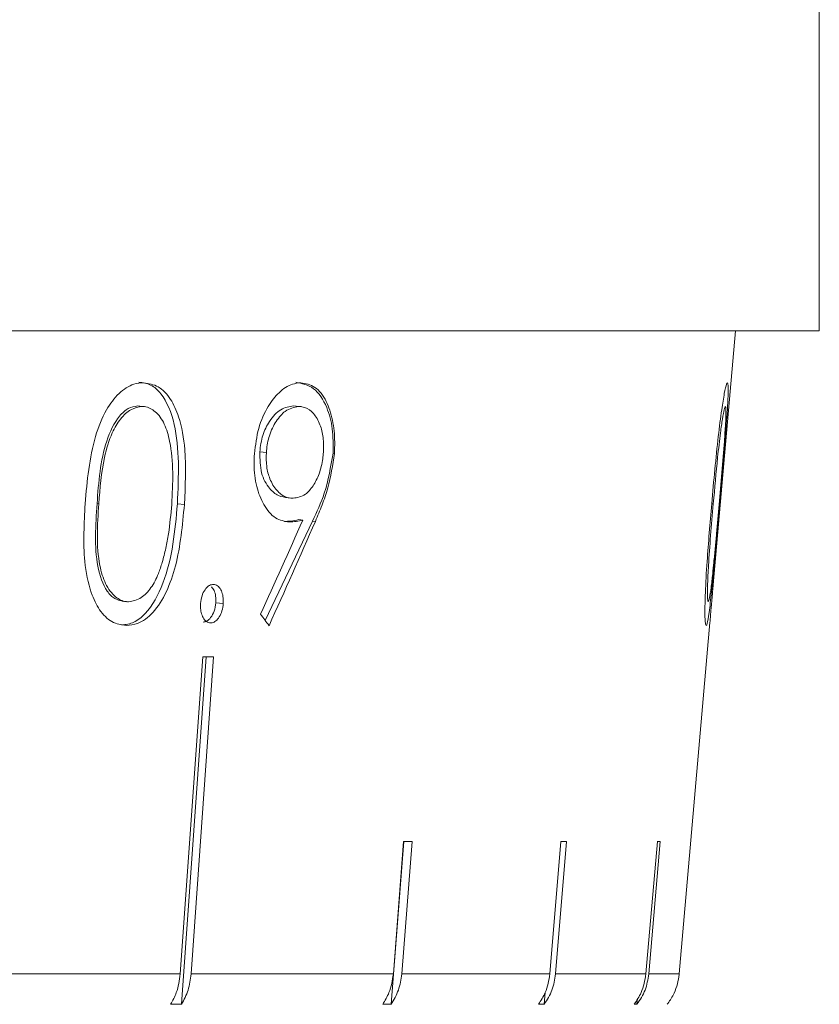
# Model space of a CAD drawing. Header units: inches. Extents: x -4.1 to 23, y -7 to 14.8.
# Tile 42 of 139: x 0.073 to 0.504, y 1.779 to 2.31. Entities that reach past the tile are written whole.
import ezdxf

# ---------------------------------------------------------------- set-up
doc = ezdxf.new("R2010")
doc.units = ezdxf.units.IN
doc.header["$MEASUREMENT"] = 0

msp = doc.modelspace()

# ---------------------------------------------------------------- linework, layer by layer
at = {"color": 7, "linetype": 'Continuous', "lineweight": 15}
for p, q in [((0.50395, 2.14238), (0.50395, 2.32238)), ((0.50395, 2.14238), (-2.43205, 2.14238)), ((0.44678, 2.00547), (0.45876, 2.14238)), ((0.1366, 2.10192), (0.13908, 2.10166)), ((0.13992, 2.10158), (0.13738, 2.10185)), ((0.22058, 2.10192), (0.22327, 2.10163)), ((0.22465, 2.10154), (0.22207, 2.10182)), ((0.20237, 2.07718), (0.20593, 2.0768)), ((0.24188, 2.07643), (0.24259, 2.07635)), ((0.11468, 2.04924), (0.11558, 2.04914)), ((0.158, 2.04919), (0.16176, 2.04879)), ((0.21618, 2.05254), (0.21891, 2.05225)), ((0.23083, 2.03986), (0.20538, 1.98619)), ((0.22342, 2.04061), (0.22558, 2.04038)), ((0.23083, 2.03986), (0.23236, 2.0397)), ((0.12829, 1.99664), (0.13069, 1.99638)), ((0.17871, 1.99576), (0.18271, 1.99533)), ((0.44338, 1.96662), (0.44501, 1.98524)), ((0.17164, 1.96662), (0.15954, 1.79568)), ((0.16021, 1.77931), (0.17347, 1.96662)), ((0.16542, 1.79568), (0.17752, 1.96662)), ((0.44337, 1.96662), (0.42842, 1.79568)), ((0.44338, 1.96662), (0.44337, 1.96662)), ((0.27318, 1.77931), (0.28001, 1.867)), ((0.27994, 1.867), (0.27438, 1.79568)), ((0.27892, 1.79568), (0.28448, 1.867)), ((0.36466, 1.867), (0.35872, 1.79568)), ((0.36181, 1.79568), (0.36775, 1.867)), ((0.41666, 1.867), (0.41049, 1.79568)), ((0.41206, 1.79568), (0.41822, 1.867)), ((0.02411, 1.79568), (0.15954, 1.79568)), ((0.16542, 1.79568), (0.27438, 1.79568)), ((0.27892, 1.79568), (0.35872, 1.79568)), ((0.36181, 1.79568), (0.41049, 1.79568)), ((0.41206, 1.79568), (0.42842, 1.79568)), ((0.35569, 1.77931), (0.35621, 1.7856)), ((0.16021, 1.77931), (0.15433, 1.77931)), ((0.27318, 1.77931), (0.26864, 1.77931)), ((0.35569, 1.77931), (0.35259, 1.77931)), ((0.40569, 1.77931), (0.40413, 1.77931)), ((0.40569, 1.77931), (0.40596, 1.78238))]:
    msp.add_line(p, q, dxfattribs=at)
at = {"color": 8, "linetype": 'Continuous', "lineweight": 15}
msp.add_line((0.44596, 2.04921), (0.44682, 2.04913), dxfattribs=at)
at = {"color": 7, "linetype": 'Continuous', "lineweight": 15}
for centre, major_axis, ratio, start_param, end_param in [((-0.86444, 2.31677), (1.03519, 2.05478), 0.47984, 4.794204, 4.818459), ((-0.8645, 2.29728), (1.03373, 2.05355), 0.47967, 4.800206, 4.827081), ((-1.02418, 2.20709), (1.38739, -0.84041), 0.397416, 0.765782, 0.772087), ((-0.97283, 2.0907), (1.41826, -0.10065), 0.051167, 5.654986, 5.662037), ((-0.97366, 1.99032), (1.40949, -0.11005), 0.039478, 5.811493, 5.818588), ((-0.97431, 1.99032), (1.4095, -0.11737), 0.026849, 5.967723, 5.974818), ((-0.9747, 1.99032), (1.4095, -0.12182), 0.013584, 6.123737, 6.130832)]:
    msp.add_ellipse(centre, major_axis=major_axis, ratio=ratio, start_param=start_param, end_param=end_param, dxfattribs=at)
for points, knots in [([(0.10827, 2.04917), (0.10937, 2.06157), (0.11095, 2.07946), (0.11892, 2.09946), (0.1263, 2.10918), (0.1335, 2.11389), (0.138, 2.11428), (0.13975, 2.11443)], [0, 0, 0, 0, 0.421422, 0.607743, 0.75665, 0.905696, 1, 1, 1, 1]), ([(0.13728, 2.1147), (0.13942, 2.1144), (0.14371, 2.11382), (0.15113, 2.10732), (0.15959, 2.08654), (0.15864, 2.06414), (0.158, 2.04919)], [0, 0, 0, 0, 0.125616, 0.251232, 0.500607, 1, 1, 1, 1]), ([(0.13975, 2.11443), (0.14248, 2.11399), (0.14797, 2.11311), (0.15451, 2.10613), (0.15967, 2.09459), (0.16311, 2.0752), (0.16227, 2.05876), (0.16176, 2.04879)], [0, 0, 0, 0, 0.149598, 0.299876, 0.440818, 0.660676, 1, 1, 1, 1]), ([(0.19952, 2.07615), (0.2001, 2.0808), (0.20126, 2.09014), (0.20636, 2.10177), (0.21285, 2.10973), (0.21906, 2.11383), (0.22299, 2.11425), (0.22449, 2.11441)], [0, 0, 0, 0, 0.226797, 0.455848, 0.652562, 0.867451, 1, 1, 1, 1]), ([(0.22182, 2.1147), (0.22512, 2.11404), (0.2317, 2.11272), (0.23855, 2.10254), (0.24203, 2.08975), (0.24193, 2.08087), (0.24188, 2.07643)], [0, 0, 0, 0, 0.279759, 0.559197, 0.779619, 1, 1, 1, 1]), ([(0.22449, 2.11441), (0.22711, 2.11395), (0.23237, 2.11302), (0.23838, 2.10533), (0.24187, 2.0946), (0.24298, 2.08455), (0.24269, 2.07838), (0.24259, 2.07635)], [0, 0, 0, 0, 0.239827, 0.481748, 0.693206, 0.899478, 1, 1, 1, 1]), ([(0.44596, 2.04916), (0.44707, 2.06156), (0.44869, 2.07945), (0.45122, 2.09944), (0.4528, 2.10917), (0.45388, 2.11388), (0.45429, 2.11427), (0.45445, 2.11442)], [0, 0, 0, 0, 0.421432, 0.60776, 0.756655, 0.90569, 1, 1, 1, 1]), ([(0.45445, 2.11442), (0.45462, 2.11398), (0.45497, 2.1131), (0.45478, 2.10612), (0.45407, 2.09458), (0.45256, 2.07519), (0.45113, 2.05876), (0.45026, 2.04878)], [0, 0, 0, 0, 0.14959, 0.299859, 0.440798, 0.660656, 1, 1, 1, 1]), ([(0.1366, 2.10192), (0.13489, 2.10164), (0.13149, 2.10106), (0.12513, 2.09533), (0.11689, 2.07831), (0.11556, 2.06088), (0.11468, 2.04924)], [0, 0, 0, 0, 0.1254207, 0.2509337, 0.499739, 1, 1, 1, 1]), ([(0.13908, 2.10166), (0.13702, 2.1013), (0.13288, 2.10059), (0.12717, 2.0952), (0.12198, 2.08646), (0.11733, 2.07074), (0.11626, 2.05756), (0.11558, 2.04914)], [0, 0, 0, 0, 0.140682, 0.282018, 0.42339, 0.63158, 1, 1, 1, 1]), ([(0.15493, 2.04886), (0.15524, 2.05461), (0.15586, 2.06616), (0.15459, 2.08105), (0.15131, 2.09254), (0.14648, 2.09926), (0.14195, 2.10142), (0.13949, 2.10162), (0.13908, 2.10166)], [0, 0, 0, 0, 0.252942, 0.507452, 0.666681, 0.827449, 0.971153, 1, 1, 1, 1]), ([(0.22058, 2.10192), (0.21826, 2.10155), (0.21362, 2.10081), (0.20781, 2.0945), (0.20361, 2.08634), (0.20278, 2.08023), (0.20237, 2.07718)], [0, 0, 0, 0, 0.280183, 0.56002, 0.78009, 1, 1, 1, 1]), ([(0.22327, 2.10163), (0.22082, 2.10116), (0.21658, 2.10032), (0.21112, 2.09393), (0.20742, 2.08653), (0.20622, 2.08022), (0.20596, 2.07714), (0.20593, 2.0768)], [0, 0, 0, 0, 0.313539, 0.544549, 0.775772, 0.974978, 1, 1, 1, 1]), ([(0.23671, 2.07703), (0.23676, 2.07971), (0.23687, 2.08508), (0.23489, 2.09246), (0.23151, 2.09825), (0.22732, 2.10131), (0.22442, 2.10154), (0.22327, 2.10163)], [0, 0, 0, 0, 0.192598, 0.386363, 0.6156, 0.847581, 1, 1, 1, 1]), ([(0.45335, 2.10165), (0.45315, 2.10129), (0.45274, 2.10058), (0.45175, 2.09519), (0.45051, 2.08645), (0.44874, 2.07073), (0.44757, 2.05755), (0.44682, 2.04913)], [0, 0, 0, 0, 0.14067, 0.281992, 0.423355, 0.631545, 1, 1, 1, 1]), ([(0.44999, 2.04886), (0.45049, 2.05461), (0.45149, 2.06615), (0.45268, 2.08105), (0.45346, 2.09253), (0.45371, 2.09925), (0.45356, 2.10141), (0.45338, 2.10162), (0.45335, 2.10165)], [0, 0, 0, 0, 0.252946, 0.50746, 0.666689, 0.827456, 0.971159, 1, 1, 1, 1]), ([(0.21835, 2.03937), (0.21578, 2.03976), (0.21061, 2.04054), (0.20446, 2.04799), (0.20034, 2.05818), (0.19912, 2.06822), (0.19942, 2.0743), (0.19952, 2.07615)], [0, 0, 0, 0, 0.237338, 0.476759, 0.689946, 0.906031, 1, 1, 1, 1]), ([(0.20237, 2.07718), (0.20247, 2.07322), (0.20265, 2.06528), (0.20714, 2.0575), (0.21228, 2.05307), (0.21593, 2.05265), (0.21775, 2.05243)], [0, 0, 0, 0, 0.278424, 0.558364, 0.77908, 1, 1, 1, 1]), ([(0.20593, 2.0768), (0.20588, 2.07424), (0.20579, 2.06911), (0.20784, 2.06188), (0.21132, 2.05608), (0.2158, 2.05258), (0.21897, 2.05228), (0.22039, 2.05215)], [0, 0, 0, 0, 0.18022, 0.361621, 0.589366, 0.815567, 1, 1, 1, 1]), ([(0.22039, 2.05215), (0.22264, 2.05251), (0.22644, 2.05313), (0.23125, 2.05855), (0.23458, 2.06518), (0.23623, 2.07182), (0.2366, 2.07584), (0.23671, 2.07703)], [0, 0, 0, 0, 0.295313, 0.499596, 0.703505, 0.912396, 1, 1, 1, 1]), ([(0.24188, 2.07643), (0.24063, 2.06904), (0.23837, 2.0558), (0.23314, 2.04475), (0.23083, 2.03986)], [0, 0, 0, 0, 0.558189, 1, 1, 1, 1]), ([(0.24259, 2.07635), (0.24167, 2.06997), (0.24024, 2.06016), (0.236, 2.04839), (0.23358, 2.04261), (0.23236, 2.0397)], [0, 0, 0, 0, 0.480037, 0.73855, 1, 1, 1, 1]), ([(0.13047, 1.98352), (0.12781, 1.98394), (0.12248, 1.98477), (0.11584, 1.99145), (0.11054, 2.00255), (0.10681, 2.02206), (0.10771, 2.03868), (0.10827, 2.04917)], [0, 0, 0, 0, 0.145314, 0.291399, 0.430589, 0.64071, 1, 1, 1, 1]), ([(0.11468, 2.04924), (0.11391, 2.0376), (0.11276, 2.02017), (0.11862, 2.00319), (0.12416, 1.99747), (0.12748, 1.99686), (0.12914, 1.99656)], [0, 0, 0, 0, 0.5003022, 0.7490882, 0.8745988, 1, 1, 1, 1]), ([(0.11558, 2.04914), (0.11488, 2.03768), (0.11394, 2.02233), (0.11893, 2.00559), (0.12413, 1.99863), (0.12882, 1.99651), (0.13125, 1.99632), (0.13161, 1.99629)], [0, 0, 0, 0, 0.492978, 0.660482, 0.829457, 0.975094, 1, 1, 1, 1]), ([(0.158, 2.04919), (0.15736, 2.04187), (0.15609, 2.02726), (0.15103, 2.00586), (0.1429, 1.9912), (0.13456, 1.98468), (0.1302, 1.98408), (0.12801, 1.98379)], [0, 0, 0, 0, 0.250979, 0.501092, 0.749638, 0.874821, 1, 1, 1, 1]), ([(0.44298, 1.98351), (0.44279, 1.98393), (0.44239, 1.98476), (0.44225, 1.99144), (0.44254, 2.00254), (0.44364, 2.02205), (0.44506, 2.03867), (0.44596, 2.04916)], [0, 0, 0, 0, 0.145301, 0.291372, 0.430549, 0.640677, 1, 1, 1, 1]), ([(0.44682, 2.04913), (0.44583, 2.03767), (0.44451, 2.02232), (0.4437, 2.00558), (0.44366, 1.99863), (0.44391, 1.9965), (0.44409, 1.99631), (0.44412, 1.99628)], [0, 0, 0, 0, 0.492988, 0.660496, 0.829474, 0.975104, 1, 1, 1, 1]), ([(0.16176, 2.04879), (0.16072, 2.03754), (0.15921, 2.02114), (0.15241, 2.0014), (0.14537, 1.99015), (0.13747, 1.98425), (0.13248, 1.98373), (0.13047, 1.98352)], [0, 0, 0, 0, 0.381244, 0.555512, 0.731161, 0.891598, 1, 1, 1, 1]), ([(0.14981, 2.01757), (0.15049, 2.0201), (0.15185, 2.02515), (0.15374, 2.03562), (0.15445, 2.04357), (0.15493, 2.04886)], [0, 0, 0, 0, 0.250494, 0.501064, 1, 1, 1, 1]), ([(0.45026, 2.04878), (0.44927, 2.03753), (0.44783, 2.02114), (0.44588, 2.0014), (0.44458, 1.99015), (0.44359, 1.98424), (0.44316, 1.98372), (0.44298, 1.98351)], [0, 0, 0, 0, 0.38125, 0.555518, 0.731165, 0.891605, 1, 1, 1, 1]), ([(0.4471, 2.01756), (0.44735, 2.02009), (0.44785, 2.02515), (0.44882, 2.03561), (0.44952, 2.04356), (0.44999, 2.04886)], [0, 0, 0, 0, 0.250494, 0.501064, 1, 1, 1, 1]), ([(0.22342, 2.04061), (0.22196, 2.0403), (0.21936, 2.03976), (0.21677, 2.03969), (0.21563, 2.03966)], [0, 0, 0, 0, 0.559931, 1, 1, 1, 1]), ([(0.22558, 2.04038), (0.22438, 2.04009), (0.22258, 2.03965), (0.22016, 2.03944), (0.21895, 2.03939), (0.21835, 2.03937)], [0, 0, 0, 0, 0.498957, 0.749345, 1, 1, 1, 1]), ([(0.13161, 1.99629), (0.13396, 1.99676), (0.13834, 1.99762), (0.14397, 2.00361), (0.14761, 2.01055), (0.14917, 2.01553), (0.14981, 2.01757)], [0, 0, 0, 0, 0.300701, 0.5605535, 0.8200359, 1, 1, 1, 1]), ([(0.44412, 1.99628), (0.44434, 1.99675), (0.44475, 1.99762), (0.44561, 2.00361), (0.4464, 2.01055), (0.4469, 2.01553), (0.4471, 2.01756)], [0, 0, 0, 0, 0.300711, 0.560546, 0.820025, 1, 1, 1, 1]), ([(0.17047, 1.99533), (0.17066, 1.99678), (0.17102, 1.99959), (0.17275, 2.00285), (0.17472, 2.00506), (0.17633, 2.00561), (0.17719, 2.00569), (0.17735, 2.0057)], [0, 0, 0, 0, 0.263862, 0.511656, 0.733122, 0.948033, 1, 1, 1, 1]), ([(0.17645, 2.00434), (0.17693, 2.00375), (0.17795, 2.00248), (0.17877, 1.99934), (0.17873, 1.99695), (0.17871, 1.99576)], [0, 0, 0, 0, 0.307555, 0.653723, 1, 1, 1, 1]), ([(0.17735, 2.0057), (0.17813, 2.00557), (0.17969, 2.00531), (0.18143, 2.00304), (0.18254, 2.00009), (0.1828, 1.99736), (0.18273, 1.99574), (0.18271, 1.99533)], [0, 0, 0, 0, 0.243746, 0.490693, 0.701126, 0.922878, 1, 1, 1, 1]), ([(0.44587, 1.99533), (0.446, 1.99678), (0.44624, 1.99959), (0.44654, 2.00283), (0.44674, 2.00498), (0.44677, 2.00532), (0.44678, 2.00547)], [0, 0, 0, 0, 0.293062, 0.568278, 0.814251, 1, 1, 1, 1]), ([(0.17589, 1.98495), (0.17512, 1.98508), (0.17357, 1.98534), (0.17184, 1.9876), (0.17071, 1.99038), (0.17038, 1.9931), (0.17044, 1.99474), (0.17047, 1.99533)], [0, 0, 0, 0, 0.241399, 0.48575, 0.694872, 0.892089, 1, 1, 1, 1]), ([(0.17871, 1.99576), (0.17849, 1.99423), (0.17805, 1.99118), (0.17615, 1.9878), (0.174, 1.98572), (0.17257, 1.98549), (0.17186, 1.98538)], [0, 0, 0, 0, 0.279585, 0.559454, 0.779697, 1, 1, 1, 1]), ([(0.18271, 1.99533), (0.18254, 1.99402), (0.1822, 1.99138), (0.18066, 1.98816), (0.17879, 1.98587), (0.17712, 1.98505), (0.17616, 1.98497), (0.17589, 1.98495)], [0, 0, 0, 0, 0.24026, 0.483204, 0.700194, 0.915481, 1, 1, 1, 1]), ([(0.44501, 1.98524), (0.44502, 1.98534), (0.44504, 1.98559), (0.44521, 1.98762), (0.44544, 1.99037), (0.44567, 1.99309), (0.44582, 1.99474), (0.44587, 1.99533)], [0, 0, 0, 0, 0.1570588, 0.4285753, 0.6609459, 0.8800884, 1, 1, 1, 1]), ([(0.15954, 1.79568), (0.15905, 1.79221), (0.15821, 1.78629), (0.15547, 1.78136), (0.15433, 1.77931)], [0, 0, 0, 0, 0.585345, 1, 1, 1, 1]), ([(0.16021, 1.77931), (0.16155, 1.78179), (0.16425, 1.78678), (0.16503, 1.7927), (0.16542, 1.79568)], [0, 0, 0, 0, 0.496778, 1, 1, 1, 1]), ([(0.27438, 1.79568), (0.27384, 1.79221), (0.27291, 1.78629), (0.26989, 1.78136), (0.26864, 1.77931)], [0, 0, 0, 0, 0.585345, 1, 1, 1, 1]), ([(0.27318, 1.77931), (0.27466, 1.78179), (0.27763, 1.78678), (0.27849, 1.7927), (0.27892, 1.79568)], [0, 0, 0, 0, 0.496854, 1, 1, 1, 1]), ([(0.35872, 1.79568), (0.35814, 1.79221), (0.35715, 1.78629), (0.35393, 1.78136), (0.35259, 1.77931)], [0, 0, 0, 0, 0.5853453, 1, 1, 1, 1]), ([(0.35569, 1.77931), (0.35726, 1.78179), (0.36043, 1.78678), (0.36135, 1.7927), (0.36181, 1.79568)], [0, 0, 0, 0, 0.496901, 1, 1, 1, 1]), ([(0.41049, 1.79568), (0.40989, 1.79221), (0.40886, 1.78629), (0.40552, 1.78136), (0.40413, 1.77931)], [0, 0, 0, 0, 0.585345, 1, 1, 1, 1]), ([(0.40569, 1.77931), (0.40733, 1.78179), (0.41063, 1.78678), (0.41158, 1.7927), (0.41206, 1.79568)], [0, 0, 0, 0, 0.4969276, 1, 1, 1, 1]), ([(0.42842, 1.79568), (0.42841, 1.79559), (0.42809, 1.79204), (0.42655, 1.78638), (0.42354, 1.78134), (0.4221, 1.77946), (0.42198, 1.77931)], [0, 0, 0, 0, 0.015192, 0.600801, 0.967318, 1, 1, 1, 1])]:
    msp.add_open_spline(points, degree=3, knots=knots, dxfattribs=at)

doc.saveas('drawing.dxf')
